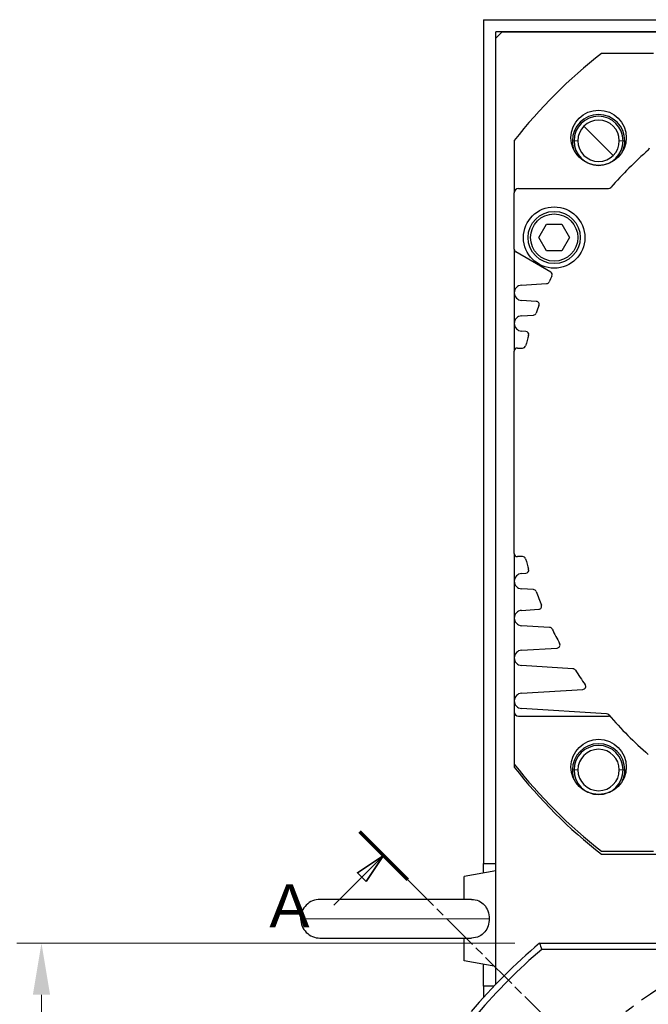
# Model space of a CAD drawing. Extents: x 12273 to 13958, y -1141 to 57.
# Tile 12 of 23: x 13509 to 13611, y -570 to -409. Entities that reach past the tile are written whole.
import ezdxf

# ---------------------------------------------------------------- set-up
doc = ezdxf.new("R2010")
doc.units = 0
doc.header["$LTSCALE"] = 25.4
for name, pattern in [('CENTER', [2, 1.25, -0.25, 0.25, -0.25]), ('CHAIN', [0.3543, 0.2362, -0.0295, 0.0591, -0.0295]), ('DASHEDBIDOT', [12.4, 3, -3, 0.2, -3, 0.2, -3])]:
    doc.linetypes.add(name, pattern=pattern)
doc.layers.get('Defpoints').update_dxf_attribs({"linetype": 'CONTINUOUS'})
doc.layers.add('ATA-CENTER', color=133, linetype='CENTER')
for name, color, linetype, lineweight in [('ATA-DIM', 252, 'CONTINUOUS', 25), ('ATA-SECTION', 3, 'CONTINUOUS', 35), ('Layer0000', 7, 'CONTINUOUS', 25)]:
    doc.layers.add(name, color=color, linetype=linetype, lineweight=lineweight)
doc.styles.get("Standard").update_dxf_attribs({"font": 'simplex.shx'})
doc.styles.add('주 문자 (ISO)', font='arial.ttf')
doc.dimstyles.new('ata_A1', dxfattribs={"dimtxt": 4.2, "dimasz": 4.2, "dimexe": 2, "dimexo": 2, "dimgap": 2, "dimtad": 0, "dimtih": 1, "dimtoh": 1, "dimdec": 6, "dimdsep": 46, "dimtxsty": 'Standard', "dimcen": 0, "dimclrd": 252, "dimclre": 252, "dimclrt": 4, "dimadec": 6, "dimazin": 2, "dimtfac": 1, "dimtdec": 6, "dimtofl": 0, "dimtmove": 0, "dimatfit": 3, "dimfxl": 0, "dimtolj": 1, "dimtzin": 0, "dimlwd": 0, "dimlwe": 0, "dimarcsym": 0})

# ---------------------------------------------------------------- blocks, each defined once
blk = doc.blocks.new('*D13731')
at = {"layer": 'ATA-DIM', "color": 252, "lineweight": 0}
for p, q in [((13589.42, -559.64), (13508.3, -559.64)), ((13512.3, -568.04), (13512.3, -623.57)), ((13512.3, -696.24), (13512.3, -640.72)), ((13589.42, -704.64), (13508.3, -704.64))]:
    blk.add_line(p, q, dxfattribs=at)
at = {"layer": 'ATA-DIM', "color": 252}
for points in [[(13513.7, -568.04), (13510.9, -568.04), (13512.3, -559.64)], [(13510.9, -696.24), (13513.7, -696.24), (13512.3, -704.64)]]:
    blk.add_solid(points, dxfattribs=at)
at = {"layer": 'Defpoints', "color": 0}
for p in [(13593.42, -559.64), (13512.3, -704.64), (13593.42, -704.64)]:
    blk.add_point(p, dxfattribs=at)
at = {"layer": 'ATA-DIM', "color": 4, "insert": (13473.32, -627.57), "char_height": 8.4, "attachment_point": 1}
blk.add_mtext('\\A1;145 SQUARE', dxfattribs=at)

msp = doc.modelspace()

# ---------------------------------------------------------------- linework, layer by layer
at = {"layer": 'ATA-CENTER', "ltscale": 0.25}
msp.add_circle((13654.8136079, -632.1434275), 77.5, dxfattribs=at)
at = {"layer": 'ATA-SECTION', "linetype": 'Continuous', "lineweight": 70}
msp.add_line((13564.0845102, -541.4143297), (13571.9183452, -549.2481648), dxfattribs=at)
at = {"layer": 'ATA-SECTION', "linetype": 'Continuous'}
for p, q in [((13568.0014277, -545.3312473), (13563.758787, -548.1596744)), ((13564.4658938, -548.8667812), (13568.0014277, -545.3312473)), ((13565.1730006, -549.5738879), (13568.0014277, -545.3312473)), ((13559.9179728, -553.4147021), (13564.4658938, -548.8667812))]:
    msp.add_line(p, q, dxfattribs=at)
at = {"layer": 'ATA-SECTION', "linetype": 'CHAIN'}
msp.add_line((13571.9183452, -549.2481648), (13729.2760864, -706.605906), dxfattribs=at)
at = {"layer": 'ATA-SECTION', "linetype": 'Continuous', "flags": 128}
msp.add_lwpolyline([(13565.1729929, -549.5738871), (13568.0014193, -545.3312475), (13563.7587893, -548.1596739), (13565.1729929, -549.5738871)], dxfattribs=at)
at = {"layer": 'ATA-SECTION'}
msp.add_solid([(13565.1729929, -549.5738871), (13568.0014193, -545.3312475), (13563.7587893, -548.1596739), (13565.1729929, -549.5738871)], dxfattribs=at)
at = {"layer": 'Layer0000', "color": 7, "linetype": 'Continuous', "lineweight": 25}
for p, q in [((13584.3136079, -409.1434275), (13584.3136079, -546.6434275)), ((13584.3136079, -409.1434275), (13635.3178509, -409.1434275)), ((13587.3136079, -411.1434275), (13586.3136079, -412.1434275)), ((13586.3136079, -546.6434275), (13586.3136079, -411.1434275)), ((13635.3997006, -411.1434275), (13586.3136079, -411.1434275)), ((13586.3136079, -566.3198), (13586.3136079, -412.1434275)), ((13587.3136079, -411.1434275), (13635.3997006, -411.1434275)), ((13612.0136079, -414.6434275), (13603.5076043, -414.6434275)), ((13589.3136079, -428.8374239), (13589.3136079, -437.3434275)), ((13589.3136079, -446.5547524), (13589.3136079, -437.3434275)), ((13590.0136079, -436.6434275), (13604.6774316, -436.6434275)), ((13593.3136235, -444.6434275), (13594.5636157, -442.4783775)), ((13594.5636157, -442.4783775), (13597.0636001, -442.4783775)), ((13597.0636001, -442.4783775), (13598.3135923, -444.6434275)), ((13594.5636157, -446.8084775), (13593.3136235, -444.6434275)), ((13598.3135923, -444.6434275), (13597.0636001, -446.8084775)), ((13589.3136079, -446.5547524), (13589.3136079, -453.6434275)), ((13595.2474027, -450.2693055), (13589.5636079, -446.9877651)), ((13597.0636001, -446.8084775), (13594.5636157, -446.8084775)), ((13590.4872972, -452.395759), (13594.57644, -452.1456563)), ((13589.3136079, -453.6434275), (13589.3136079, -458.6434275)), ((13592.9037033, -455.0388897), (13590.4872972, -454.891096)), ((13590.4872972, -457.395759), (13592.4315983, -457.2768404)), ((13589.3136079, -458.6434275), (13589.3136079, -463.1434275)), ((13591.2015002, -459.9347785), (13590.4872972, -459.891096)), ((13589.3136079, -496.1434275), (13589.3136079, -463.1434275)), ((13589.8136079, -462.6434275), (13590.6759618, -462.6434275)), ((13589.3136079, -496.1434275), (13589.3136079, -500.6434275)), ((13590.6759618, -496.6434275), (13589.8136079, -496.6434275)), ((13590.4872972, -499.395759), (13591.2015002, -499.3520765)), ((13589.3136079, -500.6434275), (13589.3136079, -506.6434275)), ((13592.4315983, -502.0100145), (13590.4872972, -501.891096)), ((13590.4872972, -505.395759), (13593.2956397, -505.2239934)), ((13589.3136079, -506.6434275), (13589.3136079, -513.1434275)), ((13595.0699216, -508.1713813), (13590.4872972, -507.891096)), ((13590.4872972, -511.895759), (13596.2911588, -511.5407796)), ((13589.3136079, -513.1434275), (13589.3136079, -520.1434275)), ((13598.8710995, -514.9038713), (13590.4872972, -514.391096)), ((13590.4872972, -518.895759), (13600.4814532, -518.2844902)), ((13589.3136079, -520.1434275), (13589.3136079, -521.9434275)), ((13604.3559033, -522.2393363), (13590.4872972, -521.391096)), ((13589.3136079, -521.9434275), (13589.3136079, -530.4494311)), ((13590.0136079, -522.6434275), (13604.6774316, -522.6434275)), ((13589.3136079, -530.4494311), (13589.3136079, -530.9494311)), ((13603.5076043, -544.6434275), (13612.0136079, -544.6434275)), ((13603.5076043, -545.1434275), (13705.1196115, -545.1434275)), ((13584.3136079, -548.1988575), (13584.3136079, -546.6434275)), ((13584.3136079, -546.6434275), (13586.3136079, -546.6434275)), ((13586.3136079, -547.8462035), (13581.1636078, -548.7542875)), ((13581.1636079, -552.4934275), (13581.1636079, -548.7542875)), ((13582.3248323, -552.4934275), (13557.663608, -552.4934275)), ((13557.663608, -558.7934275), (13582.3209393, -558.7934275)), ((13581.1636079, -562.5325675), (13581.1636079, -558.7934275)), ((13593.4234621, -559.6434275), (13716.2037537, -559.6434275)), ((13717.3655896, -560.6434256), (13593.7925327, -560.642964)), ((13586.3136079, -563.4406515), (13581.1636078, -562.5325675)), ((13584.3136079, -566.6434275), (13584.3136079, -563.0879975)), ((13584.3136079, -566.6434275), (13584.3136079, -568.4665086)), ((13586.0040893, -566.6434275), (13584.3136079, -566.6434275))]:
    msp.add_line(p, q, dxfattribs=at)
at = {"layer": 'Layer0000', "color": 251, "linetype": 'DASHEDBIDOT', "lineweight": 18}
for p, q in [((13603.0483663, -428.8781859), (13600.6618809, -426.4917005)), ((13598.7733663, -428.8781859), (13599.6733663, -428.8781859)), ((13605.4348517, -431.2646712), (13603.0483663, -428.8781859)), ((13606.4233663, -428.8781859), (13607.3233663, -428.8781859)), ((13598.7733663, -531.4086691), (13599.6733663, -531.4086691)), ((13606.4233663, -531.4086691), (13607.3233663, -531.4086691)), ((13585.2301332, -555.6434275), (13554.5136079, -555.6434275))]:
    msp.add_line(p, q, dxfattribs=at)
at = {"layer": 'Layer0000', "color": 7, "linetype": 'Continuous', "lineweight": 25}
for centre, radius in [((13603.0483663, -428.3781859), 4.5), ((13595.8136079, -444.6434275), 5), ((13595.8136079, -444.6434275), 4.25), ((13595.8136079, -444.6434275), 3.85), ((13603.0483663, -530.9086691), 4.5), ((13654.8136079, -632.1434275), 64)]:
    msp.add_circle(centre, radius, dxfattribs=at)
for centre, radius, start, end in [((13654.3136079, -479.6434275), 82.5, 128.012279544, 141.987720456), ((13603.0483663, -428.8782461), 4.275, 0.000807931, 179.999192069), ((13603.0483663, -428.8781859), 4, 0, 180), ((13603.0483663, -428.8781859), 3.375, 0, 180), ((13603.0023813, -428.8868703), 4.229024, 179.882340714, 203.987689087), ((13603.0483663, -428.8781859), 4, 180, 0), ((13603.0483663, -428.8781859), 3.375, 180, 0), ((13603.0943512, -428.8868703), 4.229024, 336.012310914, 0.117659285), ((13654.3136079, -479.6434275), 65.5, 131.230577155, 138.769422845), ((13610.8136079, -430.0072512), 0.5, 311.230577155, 0), ((13590.0136079, -437.3434275), 0.7, 90, 180), ((13604.6774316, -436.1434275), 0.5, 270, 318.769422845), ((13589.8136079, -446.5547524), 0.5, 180, 240), ((13594.9974027, -450.7023182), 0.5, 333.991680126, 60), ((13590.5636079, -453.6434275), 1.25, 93.5, 266.5), ((13594.5459157, -451.6465889), 0.5, 273.5, 334.900309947), ((13654.3136079, -479.6434275), 65.5, 153.991680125, 154.900309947), ((13592.8731791, -455.5379571), 0.5, 338.577991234, 86.5), ((13592.4010741, -456.777773), 0.5, 273.5, 339.729707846), ((13654.3136079, -479.6434275), 65.5, 158.577991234, 159.729707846), ((13590.5636079, -458.6434275), 1.25, 93.5, 266.5), ((13591.1709759, -460.4338459), 0.5, 343.078916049, 86.5), ((13654.3136079, -479.6434275), 65.5, 163.078916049, 164.624043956), ((13589.8136079, -463.1434275), 0.5, 90, 180), ((13590.6759618, -462.1434275), 0.5, 270, 344.624043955), ((13589.8136079, -496.1434275), 0.5, 180, 270), ((13590.6759618, -497.1434275), 0.5, 15.375956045, 90), ((13654.3136079, -479.6434275), 65.5, 195.375956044, 196.921083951), ((13591.1709759, -498.8530091), 0.5, 273.5, 16.92108395), ((13590.5636079, -500.6434275), 1.25, 93.5, 266.5), ((13592.4010741, -502.5090819), 0.5, 20.270292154, 86.5), ((13654.3136079, -479.6434275), 65.5, 200.270292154, 202.335089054), ((13590.5636079, -506.6434275), 1.25, 93.5, 266.5), ((13593.2651155, -504.724926), 0.5, 273.5, 22.335089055), ((13595.0393973, -508.6704487), 0.5, 26.091334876, 86.5), ((13654.3136079, -479.6434275), 65.5, 206.091334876, 208.406994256), ((13596.2606345, -511.0417122), 0.5, 273.5, 28.406994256), ((13590.5636079, -513.1434275), 1.25, 93.5, 266.5), ((13598.8405752, -515.4029387), 0.5, 32.806991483, 86.5), ((13654.3136079, -479.6434275), 65.5, 212.806991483, 215.303608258), ((13600.4509289, -517.7854228), 0.5, 273.5, 35.303608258), ((13590.5636079, -520.1434275), 1.25, 93.5, 266.5), ((13590.0136079, -521.9434275), 0.7, 180, 270), ((13604.325379, -522.7384037), 0.5, 40.764706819, 86.5), ((13604.6774316, -523.1434275), 0.5, 41.230577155, 90), ((13654.3136079, -479.6434275), 65.5, 220.764706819, 228.769422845), ((13603.0483663, -531.4087294), 4.275, 0.000807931, 179.999192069), ((13603.0483663, -531.4086691), 4, 0, 180), ((13603.0483663, -531.4086691), 3.375, 0, 180), ((13654.3136079, -479.6434275), 82.5, 218.012279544, 231.987720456), ((13654.3136079, -480.1434275), 82.5, 218.012279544, 231.987720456), ((13603.0023813, -531.4173536), 4.229024, 179.882340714, 203.987689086), ((13603.0483663, -531.4086691), 4, 180, 0), ((13603.0483663, -531.4086691), 3.375, 180, 0), ((13603.0943512, -531.4173536), 4.229024, 336.012310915, 0.117659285), ((13557.6636079, -555.6434275), 3.15, 89.999999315, 180), ((13557.6636079, -555.6434275), 3.15, 180, 270.000000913), ((13654.8136079, -632.1434275), 95, 130.256612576, 139.742057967), ((13722.4533253, -512.5681228), 137.3491533, 200.044011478, 200.488489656), ((13654.7082615, -632.0393622), 93.8520169, 130.470983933, 139.527648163)]:
    msp.add_arc(centre, radius, start, end, dxfattribs=at)
for points, knots in [([(13582.3250236, -552.4934104), (13582.7573894, -552.4934619), (13583.1748408, -552.5779814), (13584.2269611, -553.0629873), (13584.7356327, -553.6510777), (13585.1544243, -554.7726395), (13585.2300823, -555.206418), (13585.2301337, -555.6434275)], [0.1195789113, 0.1195789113, 0.1195789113, 0.1195789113, 0.25216543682, 0.25216543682, 0.48937751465, 0.48937751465, 0.620831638, 0.620831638, 0.620831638, 0.620831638]), ([(13585.2301337, -555.6434275), (13585.2302266, -556.4339781), (13584.9786397, -557.2142524), (13584.2642531, -558.0885992), (13583.9683321, -558.3285576), (13583.2306723, -558.6969205), (13582.7842704, -558.793798), (13582.3226096, -558.7934383)], [0.620831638, 0.620831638, 0.620831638, 0.620831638, 0.85863229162, 0.85863229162, 0.98072521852, 0.98072521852, 1.12234519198, 1.12234519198, 1.12234519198, 1.12234519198])]:
    msp.add_open_spline(points, degree=3, knots=knots, dxfattribs=at)

# ---------------------------------------------------------------- texts
at = {"layer": 'ATA-SECTION', "insert": (13549.4261889, -557.0307972), "char_height": 6.9999999, "attachment_point": 7, "style": '주 문자 (ISO)'}
msp.add_mtext('A', dxfattribs=at)

# ---------------------------------------------------------------- dimensions: what is measured, and where the dimension line sits
at = {"layer": 'ATA-DIM'}
dim = msp.add_linear_dim(base=(13512.2966481, -704.6434275), p1=(13593.4234621, -559.6434275), p2=(13593.4234621, -704.6434275), angle=90, text='<> SQUARE', dimstyle='ata_A1', override={"dimscale": 2, "dimtol": 0, "dimlim": 0, "dimtp": 0, "dimtm": 0, "dimtfac": 0.571429, "dimtdec": 2, "dimtolj": 1, "dimtzin": 0}, dxfattribs=at)
dim.commit()
dim.dimension.update_dxf_attribs({"geometry": '*D13731', "text_midpoint": (13512.2966481, -632.1434275), "dimtype": 160})

doc.saveas('drawing.dxf')
